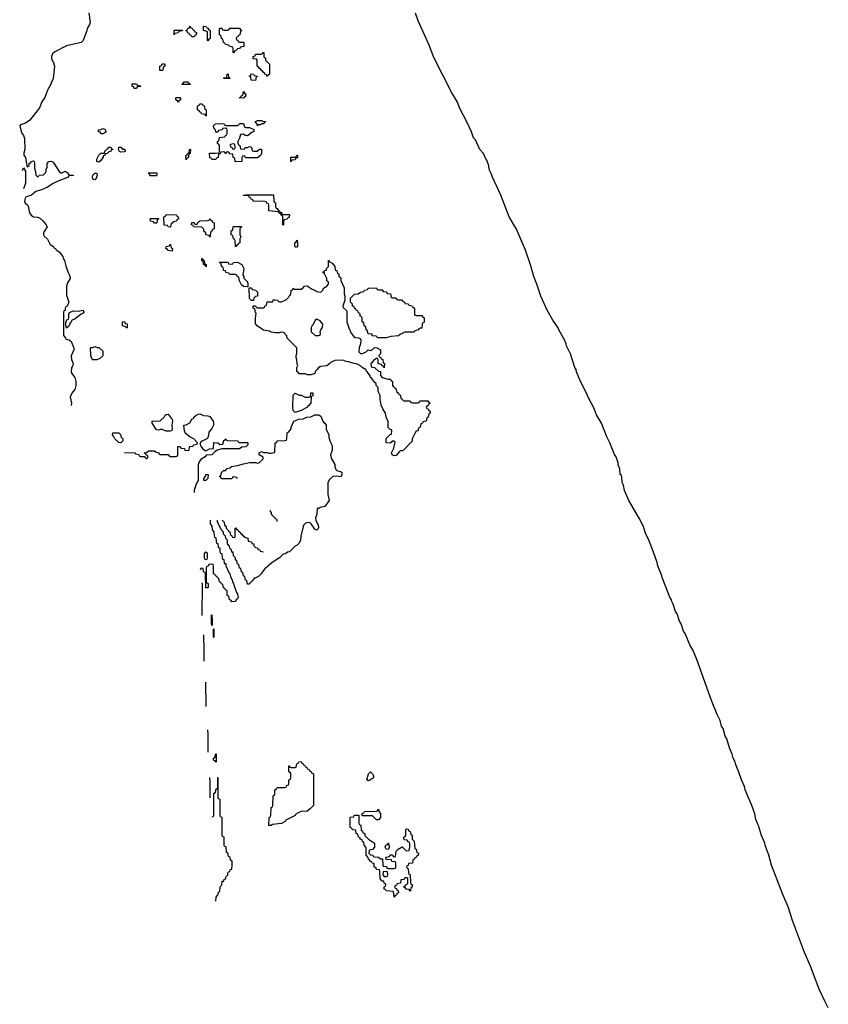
# Model space of a CAD drawing. Header units: inches. Extents: x 2886961 to 3052306, y 543424 to 918523.
# Tile 74 of 117: x 3032551 to 3040710, y 735125 to 745060. Entities that reach past the tile are written whole.
import ezdxf

# ---------------------------------------------------------------- set-up
doc = ezdxf.new("R2010")
doc.units = ezdxf.units.IN
doc.header["$MEASUREMENT"] = 0
for name, color, linetype in [('D0733', 7, 'Continuous'), ('D0734', 7, 'Continuous'), ('D0743', 7, 'Continuous')]:
    doc.layers.add(name, color=color, linetype=linetype)

msp = doc.modelspace()

# ---------------------------------------------------------------- linework, layer by layer
at = {"layer": 'D0733', "color": 6}
for p, q in [((3035144.6, 740000), (3035144, 739996)), ((3034431.5, 738128.5), (3034430, 738374))]:
    msp.add_line(p, q, dxfattribs=at)
for points in [[(3034472.2, 740000), (3034472.7, 739972.7), (3034491.1, 739951.2), (3034492.7, 739912.7), (3034511.1, 739891.2), (3034512.7, 739852.7), (3034518, 739838), (3034530, 739834), (3034532.7, 739792.7), (3034538, 739778), (3034550, 739774), (3034554, 739734), (3034570.7, 739730.7), (3034572, 739692), (3034578, 739678), (3034590, 739674), (3034592.7, 739632.7), (3034598, 739618), (3034610, 739614), (3034614, 739574), (3034630, 739572), (3034631.3, 739550), (3034661, 739481), (3034670, 739472), (3034676.9, 739436.9), (3034690, 739414), (3034700.7, 739380.7), (3034710, 739371.3), (3034717.3, 739337.3), (3034730, 739312), (3034738.8, 739278.8), (3034750, 739262), (3034754.8, 739230), (3034750, 739218), (3034734.4, 739205.6), (3034730, 739189.3), (3034690, 739186), (3034682, 739202), (3034667.3, 739207.3), (3034662, 739242), (3034646, 739250), (3034646, 739290), (3034642, 739302), (3034627.3, 739307.3), (3034622, 739322), (3034607.3, 739327.3), (3034602, 739362), (3034587.3, 739367.3), (3034582, 739382), (3034567.3, 739387.3), (3034562, 739422), (3034547.3, 739427.3), (3034542, 739442), (3034527.3, 739447.3), (3034522, 739462), (3034507.3, 739467.3), (3034506, 739550), (3034502, 739562), (3034490, 739566), (3034458, 739562), (3034452.7, 739547.3), (3034438, 739542), (3034434, 739530), (3034434, 739390), (3034438, 739378), (3034454, 739370), (3034454, 739330), (3034450, 739326), (3034428, 739328), (3034426, 739470), (3034422, 739482), (3034407.3, 739487.3), (3034402, 739522), (3034390, 739526), (3034378, 739522), (3034373, 739507)], [(3035544.1, 740000), (3035563.4, 739963.4), (3035567.1, 739932.9), (3035560.7, 739919.3), (3035550, 739908.7), (3035530, 739919), (3035492.9, 739972.9), (3035482, 739982), (3035450, 739986), (3035427.3, 739972.7), (3035417.3, 739962.7), (3035412.5, 739947.5), (3035387.3, 739850), (3035386, 739810), (3035370, 739778), (3035350, 739758), (3035331.6, 739748.4), (3035274, 739690), (3035252, 739688), (3035234, 739670), (3035210, 739666), (3035172, 739630), (3035097.3, 739582.7), (3035053.4, 739546.6), (3035050, 739538), (3035030.8, 739529.2), (3034996, 739484), (3034991, 739470), (3034976.9, 739463.1), (3034970, 739449.2), (3034926, 739426), (3034914, 739426), (3034910, 739406), (3034898, 739402), (3034890, 739386), (3034878, 739382), (3034870, 739366), (3034850, 739366), (3034842, 739402), (3034830, 739406), (3034822, 739442), (3034808, 739450), (3034802, 739482), (3034788, 739490), (3034787.3, 739507.3), (3034782, 739522), (3034770, 739526), (3034762, 739562), (3034750, 739566), (3034742, 739602), (3034730, 739606), (3034728, 739630), (3034708.7, 739650), (3034706, 739686), (3034690, 739688), (3034688, 739710), (3034670, 739728), (3034668.7, 739748.7), (3034649, 739770), (3034647.3, 739807.3), (3034630, 739826), (3034627.3, 739847.3), (3034608, 739870), (3034606, 739890), (3034590, 739906), (3034548, 739990), (3034548, 740000)], [(3034604, 740000), (3034614, 739990), (3034618, 739958), (3034634, 739950), (3034634, 739930), (3034652.7, 739912.7), (3034658, 739898), (3034672.7, 739892.7), (3034678, 739858), (3034692.7, 739852.7), (3034698, 739838), (3034710, 739834), (3034722, 739838), (3034726, 739850), (3034726, 739930), (3034730, 739934), (3034738, 739918), (3034754, 739910), (3034758, 739898), (3034774, 739890), (3034778, 739878), (3034794, 739870), (3034798, 739858), (3034814, 739850), (3034818, 739838), (3034852, 739830), (3034858, 739798), (3034890, 739792), (3034894, 739774), (3034912, 739770), (3034914, 739750), (3034930, 739734), (3034950, 739732), (3034954, 739714), (3034974, 739710), (3034978, 739698), (3035010, 739692)], [(3040000, 736943.8), (3039978, 736990), (3039967.5, 737047.5), (3039938, 737130), (3039872.7, 737290), (3039864.1, 737324.1), (3039832.7, 737390), (3039807.6, 737467.6), (3039772.3, 737552.3), (3039769.4, 737570), (3039749.6, 737609.6), (3039740.9, 737650), (3039714.2, 737714.2), (3039685.1, 737805.1), (3039669.5, 737830), (3039647.6, 737907.6), (3039633.2, 737930), (3039619.3, 737990), (3039589.5, 738050), (3039532, 738190), (3039384.4, 738604.4), (3039342, 738702), (3039312.5, 738752.5), (3039267, 738867), (3039249.4, 738890), (3039224.1, 738964.1), (3039209.3, 738990), (3039186, 739066), (3039169.3, 739090), (3039144.1, 739164.1), (3039130, 739188.7), (3039126.8, 739206.8), (3039112.1, 739232.1), (3039032.7, 739430), (3039029.5, 739450), (3038989.6, 739550), (3038983.9, 739583.9), (3038947.3, 739687.3), (3038896.9, 739816.9), (3038869.6, 739870), (3038844.2, 739944.2), (3038817.2, 740000)], [(3034391.5, 739048.5), (3034394, 739370), (3034390, 739374)], [(3034411.5, 738588.5), (3034414, 738690), (3034410, 738854)], [(3034452, 737668), (3034454, 737850), (3034450, 737894)], [(3034472, 737208), (3034474, 737370), (3034470, 737414)], [(3034530, 736166), (3034534.4, 736205.6), (3034550, 736228), (3034561, 736259), (3034570, 736268), (3034574, 736306), (3034579.6, 736320.4), (3034591, 736331), (3034594, 736366), (3034610, 736368), (3034612.7, 736387.3), (3034631, 736390), (3034631.6, 736408.4), (3034638, 736422), (3034650, 736426), (3034651.6, 736448.4), (3034658, 736462), (3034670, 736466), (3034674, 736486), (3034691.3, 736490), (3034694, 736530), (3034694, 736570), (3034678, 736578), (3034674, 736610), (3034658, 736618), (3034652.7, 736652.7), (3034638, 736658), (3034632.7, 736712.7), (3034618, 736718), (3034614, 736730), (3034614, 736810), (3034598, 736818), (3034594, 736830), (3034594, 737010), (3034578, 737018), (3034574, 737030), (3034574, 737190), (3034558, 737198), (3034554, 737210), (3034554, 737410), (3034550, 737414), (3034546, 737410), (3034546, 737310), (3034542, 737298), (3034526, 737290), (3034522, 737258), (3034506, 737250), (3034506, 737030), (3034502, 737018), (3034490, 737014)]]:
    msp.add_lwpolyline(points, dxfattribs=at)
for points in [[(3034430, 739686), (3034418, 739682), (3034414, 739670), (3034414, 739630), (3034418, 739618), (3034430, 739614), (3034442, 739618), (3034446, 739630), (3034446, 739670), (3034442, 739682)], [(3034490, 738946), (3034486, 738970), (3034486, 739050), (3034490, 739054), (3034494, 738990), (3034494, 738950)], [(3034510, 738826), (3034506, 738830), (3034506, 738910), (3034510, 738914)], [(3034530, 737566), (3034522, 737582), (3034506, 737590), (3034506, 737610), (3034522, 737618), (3034526, 737650), (3034530, 737654), (3034534, 737650), (3034534, 737570)], [(3035090, 736929.4), (3035066, 736930), (3035068, 737010), (3035082, 737018), (3035086, 737030), (3035088, 737110), (3035102, 737118), (3035106, 737130), (3035108, 737230), (3035122, 737238), (3035126, 737250), (3035126, 737290), (3035142, 737298), (3035150, 737314), (3035230, 737314), (3035242, 737318), (3035247.3, 737332.7), (3035262, 737338), (3035266, 737350), (3035266, 737390), (3035282, 737398), (3035286, 737410), (3035286, 737450), (3035282, 737462), (3035266, 737470), (3035267.3, 737532.7), (3035272.7, 737532.7), (3035278, 737518), (3035290, 737514), (3035330, 737514), (3035342, 737518), (3035347.3, 737552.7), (3035362, 737558), (3035367.3, 737572.7), (3035390, 737574), (3035398, 737558), (3035412.7, 737552.7), (3035418, 737538), (3035432.7, 737532.7), (3035438, 737518), (3035452.7, 737512.7), (3035458, 737498), (3035472.7, 737492.7), (3035478, 737478), (3035492.7, 737472.7), (3035498, 737458), (3035514, 737450), (3035514, 737130), (3035482, 737098), (3035450, 737075.3), (3035390, 737069), (3035361.4, 737058.6), (3035338, 737042), (3035330, 737029.2), (3035250.5, 736989.5), (3035238, 736982), (3035230.4, 736969.6), (3035192, 736950), (3035102, 736938)], [(3036070, 737381.2), (3036055.3, 737390), (3036069.3, 737450.7), (3036090, 737471.3), (3036112, 737450), (3036122, 737430), (3036122, 737410), (3036090, 737389.2)], [(3036150, 736988), (3036110, 737028), (3036010, 737026), (3036006, 737030), (3036006, 737050), (3036022, 737058), (3036030, 737071.3), (3036150, 737074), (3036162, 737078), (3036166, 737090), (3036174, 737090), (3036174, 737070), (3036192, 737050), (3036192, 737010), (3036170, 736988)], [(3036270, 736494), (3036330, 736494), (3036342, 736498), (3036346, 736510), (3036346, 736550), (3036342, 736562), (3036307.3, 736567.3), (3036302, 736582), (3036247.3, 736587.3), (3036246, 736610), (3036282, 736618), (3036290, 736632), (3036312, 736632), (3036318, 736618), (3036330, 736614), (3036342, 736618), (3036348, 736670), (3036369.1, 736690.9), (3036410, 736714), (3036450, 736674), (3036482, 736678), (3036488, 736710), (3036487.3, 736747.3), (3036482, 736762), (3036470, 736766), (3036462, 736782), (3036430, 736786), (3036426, 736790), (3036428.4, 736811.6), (3036442, 736818), (3036446, 736830), (3036446, 736890), (3036450, 736894), (3036470, 736892), (3036474, 736874), (3036492, 736870), (3036498, 736838), (3036511.6, 736831.6), (3036512.7, 736792.7), (3036531.1, 736771.2), (3036538, 736698), (3036551.6, 736691.6), (3036558, 736658), (3036574, 736650), (3036572.7, 736627.3), (3036558, 736622), (3036550, 736606), (3036538, 736602), (3036530, 736586), (3036518, 736582), (3036514, 736550), (3036474, 736546), (3036470, 736526), (3036458, 736522), (3036454, 736510), (3036471.1, 736491.2), (3036472.7, 736452.7), (3036478, 736438), (3036490, 736434), (3036494, 736350), (3036498, 736338), (3036510, 736334), (3036511.3, 736308.7), (3036498, 736302), (3036494, 736270), (3036490, 736268), (3036482, 736282), (3036450, 736288), (3036442, 736302), (3036427.3, 736307.3), (3036426, 736314), (3036442, 736318), (3036447.3, 736332.7), (3036462, 736338), (3036466, 736350), (3036466, 736390), (3036462, 736402), (3036450, 736406), (3036438, 736402), (3036430, 736386), (3036398, 736382), (3036394, 736346), (3036358, 736342), (3036352.7, 736327.3), (3036338, 736322), (3036334, 736310), (3036338, 736298), (3036352.7, 736292.7), (3036358, 736278), (3036370, 736274), (3036374, 736250), (3036358, 736242), (3036352.7, 736227.3), (3036338, 736222), (3036330, 736206), (3036322, 736262), (3036250, 736268.7), (3036242, 736282), (3036230, 736286), (3036228, 736310), (3036242, 736318), (3036246, 736330), (3036242, 736342), (3036230, 736346), (3036226, 736366), (3036210, 736368), (3036188.7, 736390), (3036186, 736470), (3036182, 736482), (3036150, 736486), (3036146, 736506), (3036128.7, 736510), (3036126, 736546), (3036106, 736550), (3036102, 736562), (3036090, 736566), (3036082, 736582), (3036070, 736586), (3036067.3, 736607.3), (3036048, 736630), (3036047.3, 736707.3), (3036028, 736730), (3036022, 736762), (3036010, 736766), (3036006, 736786), (3035988, 736790), (3035986, 736806), (3035968, 736810), (3035962, 736842), (3035946, 736850), (3035942, 736882), (3035910, 736886), (3035902, 736902), (3035886, 736910), (3035886, 737010), (3035890, 737014), (3035922, 737018), (3035926, 737030), (3035932.7, 737032.7), (3035972.7, 737032.7), (3035972.7, 736952.7), (3035978, 736938), (3035991.6, 736931.6), (3035998, 736878), (3036010, 736874), (3036014, 736854), (3036032, 736850), (3036034, 736830), (3036071.6, 736791.6), (3036131.3, 736750), (3036131.3, 736710), (3036110, 736688), (3036078, 736682), (3036074, 736650), (3036090, 736634), (3036114, 736630), (3036118, 736618), (3036132.7, 736612.7), (3036171.1, 736611.2), (3036190, 736594), (3036212.7, 736592.7), (3036214, 736530), (3036218, 736518), (3036250, 736514), (3036258, 736498)], [(3036270, 736686), (3036248.9, 736688.8), (3036238, 736710), (3036246, 736730), (3036262, 736738), (3036270, 736754), (3036282, 736710)], [(3036250, 736466), (3036218, 736462), (3036214, 736430), (3036230, 736414), (3036250, 736414), (3036262, 736418), (3036266, 736430), (3036262, 736462)]]:
    msp.add_lwpolyline(points, close=True, dxfattribs=at)
at = {"layer": 'D0734', "color": 6}
for p, q in [((3034472, 740010), (3034472.2, 740000)), ((3034594, 740010), (3034604, 740000))]:
    msp.add_line(p, q, dxfattribs=at)
for points in [[(3033247.7, 745130), (3033261, 745030), (3033254.8, 745010), (3033230.8, 744970), (3033227.7, 744950), (3033190.7, 744850), (3033171, 744830), (3033024.4, 744795.6), (3032905.8, 744734.1), (3032883.4, 744716.6), (3032872.2, 744690), (3032872.4, 744670), (3032880.4, 744640.4), (3032890.8, 744629.2), (3032901, 744590), (3032890, 744466), (3032870.8, 744429.2), (3032866, 744410), (3032830.4, 744349.6), (3032806, 744274), (3032774, 744230), (3032750.6, 744169.4), (3032652.3, 744047.7), (3032610, 744016), (3032560.7, 743999.3), (3032551, 743989), (3032570, 743918), (3032590.6, 743890), (3032599.9, 743859.9), (3032604, 743750), (3032591.6, 743711.6), (3032591.6, 743691.6), (3032610.8, 743670), (3032624.7, 743584.7), (3032630, 743574), (3032646, 743590), (3032648, 743610), (3032662, 743618), (3032666, 743630), (3032690, 743636), (3032696, 743630), (3032701, 743610), (3032702, 743562), (3032711.3, 743528.7), (3032712.7, 743492.7), (3032730, 743474), (3032742, 743478), (3032748.4, 743491.6), (3032790, 743494), (3032810, 743514), (3032818, 743530), (3032818, 743550), (3032828.4, 743571.6), (3032828, 743610), (3032846, 743630), (3032866.3, 743633.7), (3032890, 743621), (3032956.9, 743516.9), (3032970, 743511.3), (3033010, 743530.8), (3033030, 743518), (3033050, 743492), (3033092, 743490), (3033090, 743486), (3033050, 743488), (3033032.8, 743467.2), (3032930, 743429), (3032888, 743408), (3032830.5, 743369.5), (3032770, 743342.7), (3032713.4, 743326.6), (3032670.4, 743289.6), (3032610.9, 743269.1), (3032600.5, 743230), (3032607.8, 743207.8), (3032630.4, 743190.4), (3032637.5, 743177.5), (3032650.5, 743110), (3032666.2, 743086.2), (3032690, 743070.4), (3032730, 743067.3), (3032750, 743059.1), (3032784.9, 743030), (3032817.3, 742990), (3032826.8, 742970), (3032796.3, 742923.7), (3032790.7, 742910), (3032790.8, 742890), (3032797.3, 742877.3), (3032830, 742844.7), (3032858, 742790), (3032891, 742770), (3032896.9, 742756.9), (3032911.3, 742750), (3032918, 742738), (3032950, 742718), (3032984.7, 742670), (3032990.7, 742650.7), (3033004.7, 742630), (3033015.3, 742575.3), (3033035.3, 742515.3), (3033051, 742490), (3033059.1, 742459.1), (3033060.7, 742450), (3033034.9, 742405.1), (3033024, 742370), (3033022, 742282), (3033046, 742210), (3033030.5, 742169.5), (3033018, 742162), (3033011.3, 742150), (3033010, 742126), (3032998, 742122), (3032994, 742110), (3032992, 741890), (3032992.7, 741872.7), (3033014, 741850), (3033018, 741838), (3033032, 741832), (3033050, 741831.3), (3033058, 741818), (3033070, 741811.3), (3033098.8, 741750), (3033098.8, 741730), (3033070.8, 741669.2), (3033074, 741630), (3033090.5, 741590), (3033086.8, 741570), (3033072.5, 741547.5), (3033070.4, 741510), (3033074.4, 741494.4), (3033107.3, 741450), (3033117.1, 741410), (3033118, 741370), (3033106.8, 741330), (3033077.3, 741290), (3033059.1, 741250), (3033074.8, 741190), (3033071.2, 741168.8)], [(3038817.2, 740000), (3038802.7, 740030), (3038698, 740210), (3038654, 740310), (3038642, 740362), (3038629, 740391), (3038627.3, 740447.3), (3038622, 740462), (3038608.7, 740470), (3038607.3, 740527.3), (3038588.7, 740570), (3038588.4, 740588.4), (3038569.1, 740649.1), (3038552.7, 740672.7), (3038506, 740790), (3038475.1, 740850), (3038421.2, 740990), (3038372, 741072), (3038343.3, 741143.3), (3038296, 741230), (3038264.1, 741304.1), (3038209.6, 741410), (3038170, 741508), (3038165.2, 741530), (3038153.2, 741550), (3038109.4, 741689.4), (3038069.4, 741770), (3038066, 741790), (3038049.5, 741829.5), (3037990, 741929), (3037982.7, 741950), (3037930, 742029), (3037872.3, 742130), (3037810, 742269), (3037769.6, 742390), (3037737.6, 742470), (3037706.3, 742586.3), (3037653.8, 742733.8), (3037565.1, 742945.1), (3037491.5, 743071.5), (3037407.3, 743290), (3037320.9, 743470), (3037309.5, 743509.5), (3037289.3, 743550), (3037284, 743584), (3037264, 743644), (3037254.6, 743654.6), (3037229.4, 743709.4), (3037194, 743750), (3037149.3, 743849.3), (3037130, 743868.7), (3037109.4, 743929.4), (3037062.7, 744030), (3036989.5, 744170), (3036967.3, 744227.3), (3036909.6, 744330), (3036730, 744679.3), (3036683.1, 744803.1), (3036571.6, 745050), (3036545.3, 745125.3)], [(3032580.5, 743539.5), (3032590, 743566), (3032609, 743530), (3032608, 743410), (3032590, 743354)], [(3033610, 740694), (3033714, 740690), (3033718, 740678), (3033751.6, 740671.6), (3033758, 740658), (3033770, 740654), (3033814, 740654), (3033818, 740638), (3033830, 740634), (3033842, 740638), (3033846, 740650), (3033842, 740662), (3033826, 740666), (3033822, 740682), (3033806, 740690), (3033830, 740692), (3033850.9, 740710.9), (3033911.1, 740711.2), (3033918, 740698), (3033954, 740690), (3033958, 740678), (3033970, 740674), (3034047.3, 740672.7), (3034054, 740670), (3034058, 740658), (3034070, 740654), (3034130, 740654), (3034142, 740658), (3034146, 740670), (3034147.3, 740752.7), (3034170, 740754), (3034178, 740738), (3034212.7, 740732.7), (3034218, 740718), (3034250, 740714), (3034262, 740718), (3034266, 740750), (3034270, 740754), (3034302, 740758), (3034306, 740770), (3034342, 740778), (3034346, 740790), (3034308, 740830), (3034269.4, 740849.4), (3034224.8, 740884.8), (3034213.2, 740910), (3034206, 740970), (3034230, 740972), (3034268.7, 740991.3), (3034289, 741030), (3034303.1, 741036.9), (3034309, 741050), (3034330, 741071), (3034350, 741078), (3034370, 741082), (3034405.4, 741065.4), (3034450, 741062.8), (3034470, 741054.8), (3034501.6, 741010), (3034508, 740990), (3034505.5, 740970), (3034490, 740934), (3034461.1, 740898.9), (3034456.8, 740863.2), (3034447.1, 740832.9), (3034393.7, 740806.3), (3034371, 740789), (3034370.8, 740770), (3034377.3, 740757.3), (3034394.8, 740734.8), (3034416.9, 740716.9), (3034430, 740711.3), (3034466, 740730), (3034506, 740734), (3034510, 740794), (3034550, 740792), (3034570, 740772), (3034602, 740778), (3034610, 740814), (3034622, 740818), (3034630, 740831.3), (3034638, 740818), (3034650, 740814), (3034751.1, 740811.2), (3034758, 740798), (3034770, 740794), (3034850, 740794), (3034854, 740790), (3034854, 740770), (3034831.6, 740748.4), (3034792.7, 740747.3), (3034770, 740728.7), (3034590, 740728.7), (3034544.7, 740715.3), (3034519.6, 740700.4), (3034490, 740668.7), (3034432.7, 740667.3), (3034422, 740650), (3034378, 740622), (3034361, 740599), (3034351.1, 740568.8), (3034352, 740410), (3034335.3, 740384.7), (3034312.7, 740312.7), (3034311.3, 740290)], [(3034748, 740428), (3034742, 740442), (3034710, 740446), (3034698, 740442), (3034690, 740426), (3034590, 740426), (3034582, 740442), (3034570, 740446), (3034569.1, 740450.9), (3034570, 740454), (3034582, 740458), (3034588.4, 740491.6), (3034608, 740512), (3034627.3, 740512.7), (3034646, 740530), (3034670, 740538), (3034689.2, 740550.8), (3034750, 740560.7), (3034810, 740579.1), (3034871, 740591), (3034928.9, 740591.2), (3034950, 740586), (3034970, 740591.3), (3035008, 740630), (3035007.3, 740647.3), (3034968, 740670), (3034966, 740690), (3034990, 740702), (3035010, 740694), (3035047.3, 740692.7), (3035064.7, 740684.7), (3035090, 740684.7), (3035114, 740694), (3035126, 740694), (3035129.1, 740790.9), (3035146, 740794), (3035150, 740811.3), (3035227.3, 740812.7), (3035242, 740818), (3035247.3, 740832.7), (3035248.7, 740890), (3035262, 740898), (3035288.9, 740931.2), (3035289.2, 740950), (3035318, 741010), (3035369.1, 741030.9), (3035410, 741032), (3035449.2, 741050.8), (3035490, 741052), (3035530, 741071.3), (3035570, 741071.3), (3035590, 741061), (3035610.8, 741010), (3035618, 740998), (3035631, 740990), (3035642, 740970), (3035642, 740930), (3035671.3, 740871.3), (3035671, 740849), (3035679.1, 740810), (3035700.5, 740770), (3035705.5, 740750), (3035705.2, 740714.8), (3035686.8, 740670), (3035694.4, 740634.4), (3035730.4, 740570.4), (3035730.7, 740550), (3035742.5, 740522.5), (3035750.7, 740510.7), (3035796.3, 740496.3), (3035801, 740490), (3035802.8, 740470), (3035790, 740449), (3035750, 740454), (3035710, 740449.4), (3035678.3, 740421.7), (3035659.3, 740390), (3035660.7, 740270), (3035672, 740210), (3035630, 740149), (3035582.8, 740137.2), (3035568, 740128), (3035552, 740128), (3035550.6, 740070), (3035537.3, 740030), (3035538.8, 740010), (3035544.1, 740000)], [(3035070, 740106), (3035087.3, 740087.3), (3035088, 740068), (3035102, 740062), (3035107, 740047), (3035122, 740042), (3035127, 740027), (3035142, 740022), (3035146, 740010), (3035144.6, 740000)], [(3034548, 740000), (3034548, 740010)]]:
    msp.add_lwpolyline(points, dxfattribs=at)
for points in [[(3034110, 744908), (3034110, 744954), (3034192.7, 744952.7), (3034190, 744946), (3034158, 744942), (3034150, 744928), (3034118, 744922)], [(3034310, 744886), (3034287.3, 744887.3), (3034282, 744902), (3034267.3, 744907.3), (3034262, 744922), (3034247.3, 744927.3), (3034242, 744942), (3034226, 744950), (3034242, 744958), (3034247.3, 744972.7), (3034262, 744978), (3034270, 744994), (3034278, 744978), (3034294, 744970), (3034298, 744958), (3034310, 744954), (3034318, 744938), (3034334, 744930), (3034332.7, 744907.3), (3034318, 744902)], [(3034450, 744848), (3034446, 744850), (3034446, 744930), (3034442, 744942), (3034406, 744950), (3034406, 744990), (3034410, 744994), (3034434, 744990), (3034438, 744978), (3034450, 744974), (3034458, 744958), (3034471.6, 744951.6), (3034474, 744870), (3034458, 744862)], [(3034770, 744834), (3034810, 744834), (3034814, 744830), (3034812, 744790), (3034778, 744782), (3034770, 744768), (3034750, 744766), (3034730, 744746), (3034718, 744742), (3034710, 744726), (3034706, 744730), (3034706, 744770), (3034702, 744782), (3034668.4, 744788.4), (3034662, 744802), (3034626, 744810), (3034622, 744822), (3034606, 744830), (3034602, 744862), (3034586, 744870), (3034582, 744902), (3034568.4, 744908.4), (3034566, 744970), (3034570, 744974), (3034590, 744974), (3034598, 744958), (3034610, 744954), (3034650, 744954), (3034662, 744958), (3034670, 744974), (3034770, 744974), (3034778, 744958), (3034792, 744952), (3034790, 744946), (3034778, 744942), (3034772.7, 744907.3), (3034758, 744902), (3034752.7, 744887.3), (3034738, 744882), (3034734, 744870), (3034738, 744858), (3034752.7, 744852.7), (3034758, 744838)], [(3035050, 744488), (3035042, 744502), (3035026, 744510), (3035022, 744522), (3035006, 744530), (3035002, 744542), (3034986, 744550), (3034982, 744562), (3034966, 744570), (3034962, 744582), (3034946, 744590), (3034946, 744650), (3034942, 744662), (3034910, 744666), (3034906, 744670), (3034906, 744690), (3034926, 744694), (3034929.1, 744710.9), (3034987.3, 744712.7), (3035002, 744718), (3035006, 744730), (3035014, 744730), (3035014, 744690), (3035018, 744678), (3035030, 744674), (3035032, 744652), (3035072, 744610), (3035072.7, 744512.7), (3035070, 744506), (3035058, 744502)], [(3033970, 744546), (3033966, 744550), (3033966, 744590), (3033982, 744598), (3033990, 744614), (3034010, 744614), (3034014, 744610), (3034014, 744590), (3033998, 744582), (3033994, 744550), (3033990, 744546)], [(3034190, 744406), (3034186, 744410), (3034202, 744418), (3034210, 744432), (3034250, 744432), (3034258, 744418), (3034274, 744410), (3034270, 744406)], [(3034610, 744466), (3034606, 744470), (3034610, 744474), (3034642, 744478), (3034646, 744510), (3034650, 744514), (3034654, 744510), (3034658, 744478), (3034672.7, 744472.7), (3034670, 744466)], [(3034930, 744446), (3034888, 744450), (3034882, 744482), (3034866, 744490), (3034882, 744498), (3034887.3, 744512.7), (3034911.6, 744511.6), (3034918, 744498), (3034951.6, 744491.6), (3034950, 744486), (3034938, 744482)], [(3033730, 744366), (3033707.3, 744367.3), (3033702, 744382), (3033687.3, 744387.3), (3033687.3, 744412.7), (3033730, 744414), (3033738, 744398), (3033770, 744394), (3033774, 744390), (3033770, 744386), (3033738, 744382)], [(3034810, 744268.7), (3034766, 744270), (3034782, 744278), (3034790, 744294), (3034802, 744298), (3034810, 744334), (3034818, 744318), (3034832, 744310), (3034830, 744286), (3034818, 744282)], [(3034150, 744226), (3034142, 744242), (3034126, 744250), (3034126, 744270), (3034130, 744274), (3034170, 744274), (3034174, 744270), (3034174, 744250), (3034158, 744242)], [(3034430, 744088), (3034422, 744102), (3034386, 744110), (3034382, 744122), (3034366, 744130), (3034362, 744142), (3034346, 744150), (3034346, 744190), (3034362, 744198), (3034368.4, 744211.6), (3034391.6, 744211.6), (3034398, 744198), (3034414, 744190), (3034418, 744158), (3034430, 744154), (3034431.6, 744148.4), (3034434, 744090)], [(3035010, 744034), (3035030, 744034), (3035032, 744030), (3035018, 744022), (3035014, 744010), (3034992, 744008), (3034979.6, 744000.4), (3034962, 743998), (3034950, 743988), (3034947.3, 744007.3), (3034930, 744026), (3034930, 744032), (3034950, 744042), (3034990, 744042)], [(3033390, 743908), (3033369, 743909), (3033366, 743926), (3033346, 743930), (3033346, 743950), (3033370, 743952), (3033390, 743962), (3033410, 743954), (3033422, 743930), (3033410, 743918)], [(3034850, 743888.7), (3034826, 743890), (3034810, 743906), (3034778, 743902), (3034770, 743866), (3034752, 743830), (3034752.7, 743812.7), (3034758, 743798), (3034772, 743790), (3034778, 743758), (3034810, 743754), (3034822, 743758), (3034826, 743770), (3034850, 743772), (3034870, 743782), (3034890, 743774), (3034898, 743738), (3034912.7, 743732.7), (3034947.3, 743732.7), (3034970, 743754), (3034990, 743754), (3034992, 743710), (3034982, 743690), (3034950, 743666), (3034830, 743666), (3034822, 743682), (3034810, 743686), (3034798, 743682), (3034794, 743670), (3034794, 743630), (3034790, 743628), (3034730, 743626), (3034726, 743630), (3034722, 743662), (3034706, 743670), (3034702, 743702), (3034670, 743708), (3034662, 743722), (3034650, 743726), (3034638, 743722), (3034630, 743708), (3034622, 743722), (3034610, 743726), (3034578, 743722), (3034572.7, 743707.3), (3034558, 743702), (3034554, 743670), (3034538, 743662), (3034531.6, 743648.4), (3034490, 743648.7), (3034482, 743662), (3034470, 743666), (3034467.3, 743712.7), (3034527.3, 743712.7), (3034562, 743718), (3034566, 743730), (3034566, 743790), (3034562, 743802), (3034546, 743810), (3034548, 743830), (3034562, 743838), (3034567.3, 743872.7), (3034622, 743878), (3034627.3, 743892.7), (3034642, 743898), (3034646, 743910), (3034646, 743950), (3034642, 743962), (3034630, 743966), (3034598, 743962), (3034592.7, 743947.3), (3034558, 743942), (3034550, 743926), (3034530, 743926), (3034527.3, 743947.3), (3034510, 743966), (3034506, 743990), (3034526, 744010), (3034590, 744014), (3034614, 744010), (3034618, 743998), (3034630, 743994), (3034750, 743994), (3034762, 743998), (3034768.4, 744011.6), (3034810, 744014), (3034818, 743978), (3034832.7, 743972.7), (3034870, 743971.3), (3034912.7, 743952.7), (3034912, 743930), (3034896, 743924)], [(3033350, 743624), (3033328, 743630), (3033330, 743654), (3033350, 743694), (3033370, 743712), (3033406, 743714), (3033410, 743734), (3033430, 743754), (3033442, 743758), (3033447.3, 743772.7), (3033470, 743774), (3033478, 743758), (3033490, 743754), (3033491.1, 743748.8), (3033474, 743746), (3033470, 743728.7), (3033452, 743728), (3033434, 743710), (3033414, 743706), (3033410, 743688.7), (3033392.7, 743687.3), (3033392.7, 743672.7), (3033370, 743638)], [(3033570, 743722), (3033558, 743730), (3033548, 743750), (3033550, 743774), (3033570, 743774), (3033590, 743754), (3033612, 743752), (3033614, 743730), (3033610, 743728)], [(3034230, 743646), (3034226, 743690), (3034242, 743698), (3034247.3, 743712.7), (3034262, 743718), (3034266, 743750), (3034270, 743754), (3034274, 743750), (3034272, 743710), (3034258, 743702), (3034250, 743666), (3034238, 743662)], [(3034710, 743806), (3034678, 743802), (3034674, 743790), (3034678, 743778), (3034692.7, 743772.7), (3034698, 743758), (3034710, 743754), (3034722, 743758), (3034726, 743770), (3034722, 743802)], [(3035290, 743626), (3035286, 743630), (3035287.3, 743672.7), (3035330, 743674), (3035342, 743678), (3035347.3, 743692.7), (3035352.7, 743692.7), (3035352.7, 743667.3), (3035338, 743662), (3035330, 743646), (3035298, 743642)], [(3033310, 743444), (3033289.3, 743450), (3033284, 743470), (3033288, 743490), (3033310, 743512), (3033330, 743512), (3033331.1, 743491.2), (3033326, 743470), (3033318, 743450)], [(3033870, 743486), (3033862, 743502), (3033846, 743510), (3033850, 743514), (3033930, 743514), (3033934, 743510), (3033934, 743490), (3033930, 743486)], [(3035210, 743094), (3035270, 743094), (3035274, 743090), (3035271.6, 743068.4), (3035258, 743062), (3035250, 743046), (3035218, 743042), (3035214, 743030), (3035214, 742990), (3035210, 742986), (3035206, 742990), (3035206, 743070), (3035202, 743082), (3035190, 743086), (3035182, 743102), (3035166, 743110), (3035162, 743122), (3035066, 743130), (3035066, 743190), (3035062, 743202), (3035046, 743210), (3035042, 743222), (3035008.4, 743228.4), (3034910, 743226), (3034902, 743242), (3034886, 743250), (3034882, 743262), (3034866, 743270), (3034862, 743282), (3034850, 743286), (3034810, 743286), (3034806, 743290), (3034830, 743294), (3035112.7, 743292.7), (3035114, 743230), (3035118, 743218), (3035131.1, 743211.2), (3035132.7, 743172.7), (3035138, 743158), (3035150, 743154), (3035158, 743138), (3035174, 743130), (3035178, 743118), (3035190, 743114), (3035198, 743098)], [(3033910, 743006), (3033902, 743022), (3033870, 743028), (3033866, 743050), (3033870, 743054), (3033952.7, 743052.7), (3033952.7, 743047.3), (3033938, 743042), (3033934, 743010), (3033930, 743006)], [(3034070, 742966), (3034048.4, 742968.4), (3034042, 742982), (3034007.3, 742987.3), (3034006, 743070), (3034022, 743078), (3034030, 743094), (3034131.6, 743091.6), (3034138, 743078), (3034151.6, 743071.6), (3034154, 743050), (3034138, 743042), (3034132, 743028), (3034098, 743022), (3034090, 743006), (3034078, 743002), (3034074, 742970)], [(3034470, 742866), (3034462, 742882), (3034428.7, 742890), (3034428, 742908), (3034410, 742926), (3034408, 742948), (3034388, 742968), (3034308.4, 742968.4), (3034302, 742982), (3034286, 742990), (3034287.3, 743012.7), (3034310, 743014), (3034318, 742998), (3034330, 742994), (3034342, 742998), (3034347.3, 743012.7), (3034368.7, 743031.3), (3034447.3, 743032.7), (3034462, 743038), (3034470, 743052), (3034474, 743050), (3034478, 743038), (3034490, 743034), (3034498, 743018), (3034512, 743010), (3034514, 742950), (3034498, 742942), (3034490, 742926), (3034478, 742922)], [(3034730, 742768.7), (3034726, 742830), (3034722, 742842), (3034708, 742850), (3034702, 742882), (3034686, 742890), (3034686, 742930), (3034702, 742938), (3034706, 742970), (3034710, 742974), (3034790, 742974), (3034792, 742970), (3034778, 742962), (3034772.7, 742947.3), (3034772.7, 742892.7), (3034782, 742870), (3034772.7, 742847.3), (3034771.3, 742810), (3034758, 742802), (3034754, 742790), (3034738, 742782)], [(3034090, 742726), (3034046, 742730), (3034042, 742742), (3034026, 742750), (3034028, 742770), (3034062, 742778), (3034066, 742790), (3034071.3, 742791.3), (3034078, 742758), (3034092, 742750)], [(3035330, 742766), (3035328, 742770), (3035328, 742810), (3035342, 742818), (3035350, 742834), (3035354, 742810), (3035354, 742770), (3035350, 742766)], [(3034430, 742566), (3034422, 742582), (3034406, 742590), (3034402, 742622), (3034388.4, 742628.4), (3034388, 742652), (3034394, 742650), (3034398, 742638), (3034410, 742634), (3034418, 742598), (3034432, 742590), (3034434, 742570)], [(3034850, 742366), (3034808.9, 742368.8), (3034790, 742386), (3034770, 742426), (3034762, 742462), (3034750, 742466), (3034742, 742482), (3034727.3, 742487.3), (3034668.9, 742488.8), (3034662, 742502), (3034630, 742508), (3034626, 742526), (3034608.7, 742530), (3034608, 742548), (3034602, 742562), (3034590, 742566), (3034582, 742602), (3034570, 742606), (3034568, 742612), (3034647.3, 742612.7), (3034654, 742610), (3034658, 742598), (3034690, 742594), (3034702, 742598), (3034708.4, 742611.6), (3034750, 742614), (3034792, 742590), (3034811, 742551), (3034802, 742482), (3034811.3, 742470), (3034812, 742452), (3034850, 742414), (3034854, 742390), (3034854, 742366)], [(3036010, 741691.3), (3036046, 741710), (3036066, 741730), (3036090, 741722), (3036110, 741731.3), (3036130, 741750.7), (3036154, 741750), (3036192, 741730), (3036191.6, 741688.4), (3036174, 741670), (3036178, 741658), (3036190, 741654), (3036198, 741638), (3036214, 741630), (3036218, 741598), (3036231.6, 741591.6), (3036230, 741546), (3036222, 741562), (3036206, 741570), (3036202, 741582), (3036167.3, 741587.3), (3036167.3, 741627.3), (3036162, 741642), (3036150, 741646), (3036143.6, 741636.4), (3036119.6, 741620.4), (3036103.6, 741596.4), (3036094, 741590), (3036098, 741558), (3036132, 741552), (3036170, 741514), (3036191.6, 741511.6), (3036191.3, 741470), (3036210, 741451.3), (3036270, 741432), (3036291.6, 741431.6), (3036298, 741418), (3036314, 741410), (3036314, 741370), (3036318, 741358), (3036332.7, 741352.7), (3036338, 741338), (3036350, 741334), (3036354, 741310), (3036372.7, 741292.7), (3036378, 741278), (3036392.7, 741272.7), (3036398, 741238), (3036412.7, 741232.7), (3036418, 741218), (3036430, 741214), (3036490, 741214), (3036498, 741198), (3036510, 741194), (3036570, 741194), (3036582, 741198), (3036590, 741214), (3036670, 741214), (3036678, 741198), (3036694, 741190), (3036678, 741182), (3036672.7, 741167.3), (3036658, 741162), (3036654, 741150), (3036658, 741138), (3036672.7, 741132.7), (3036678, 741118), (3036694, 741110), (3036694, 741090), (3036678, 741082), (3036674, 741050), (3036658, 741042), (3036654, 741010), (3036618, 741002), (3036614, 740990), (3036598, 740982), (3036592, 740950), (3036578, 740942), (3036572, 740928), (3036571.3, 740910), (3036552, 740908), (3036536.9, 740883.1), (3036512, 740830), (3036510, 740808), (3036422, 740718), (3036410, 740709), (3036390, 740708.7), (3036379.8, 740700.2), (3036350, 740662), (3036330, 740659), (3036310, 740668.7), (3036302, 740690), (3036324.7, 740735.3), (3036338, 740798), (3036330, 740806), (3036310, 740806), (3036303.6, 740796.4), (3036290, 740788.7), (3036248.7, 740790), (3036250, 740834), (3036290, 740874), (3036302, 740878), (3036306, 740910), (3036302, 740922), (3036290, 740926), (3036270, 740946), (3036267.3, 741007.3), (3036248.9, 741048.8), (3036242, 741090), (3036214.6, 741134.6), (3036199, 741170), (3036188.9, 741231.2), (3036188, 741268), (3036168.7, 741310), (3036168, 741350), (3036149.1, 741369.1), (3036148, 741388), (3036136.4, 741396.4), (3036102, 741442), (3036090, 741449.2), (3036086, 741466), (3036062, 741502), (3036048.7, 741510), (3036048, 741528), (3036008, 741550), (3035989, 741569), (3035950, 741589), (3035926, 741590), (3035870, 741608.7), (3035846, 741610), (3035810, 741624), (3035730, 741622), (3035695.3, 741604.7), (3035682, 741590), (3035650, 741569), (3035578, 741562), (3035574, 741550), (3035558, 741542), (3035554, 741530), (3035534, 741510), (3035530, 741488.7), (3035490, 741475.3), (3035456.4, 741476.4), (3035430, 741486), (3035370, 741486), (3035362, 741502), (3035348.7, 741510), (3035348.7, 741550), (3035358, 741570), (3035349.2, 741589.2), (3035348.7, 741628.7), (3035342, 741650), (3035342, 741670), (3035348.4, 741691.6), (3035348, 741748), (3035250, 741848), (3035248, 741870), (3035226, 741890), (3035222, 741902), (3035190, 741908), (3035170, 741902), (3035130, 741902), (3035090, 741908.7), (3035070, 741918), (3035010, 741928.7), (3034948, 741970), (3034929, 741990), (3034929.2, 742050), (3034938, 742098), (3034930, 742106), (3034922, 742142), (3034906, 742150), (3034907.3, 742172.7), (3034930, 742174), (3034938, 742158), (3034950, 742154), (3035010, 742154), (3035022, 742158), (3035027.3, 742172.7), (3035042, 742178), (3035048.4, 742211.6), (3035106, 742214), (3035110, 742232), (3035130, 742234), (3035154, 742230), (3035158, 742218), (3035172.7, 742212.7), (3035190, 742212), (3035216.4, 742223.6), (3035244, 742236), (3035263.1, 742256.9), (3035270, 742272), (3035280.4, 742279.6), (3035288.4, 742291.6), (3035288.7, 742330), (3035306, 742334), (3035310, 742351.3), (3035322, 742342), (3035390, 742342), (3035408.4, 742351.6), (3035426, 742370), (3035450, 742374), (3035500.7, 742340.7), (3035530, 742330.8), (3035550, 742316), (3035588, 742312), (3035608.9, 742331.2), (3035618, 742350), (3035648.7, 742371.3), (3035666, 742390), (3035666, 742410), (3035650, 742426), (3035648.7, 742450), (3035626, 742494), (3035626, 742506), (3035614, 742506), (3035608.4, 742511.6), (3035622, 742518), (3035626, 742530), (3035646, 742534), (3035648, 742550), (3035668, 742570), (3035666, 742630), (3035674, 742630), (3035678, 742618), (3035703.6, 742603.6), (3035731, 742570), (3035734, 742534), (3035752, 742530), (3035758, 742498), (3035770, 742494), (3035772.7, 742472.7), (3035790, 742454), (3035790.8, 742430), (3035826.4, 742353.6), (3035824.5, 742295.5), (3035830.8, 742269.2), (3035831, 742230), (3035810.8, 742170), (3035815.3, 742155.3), (3035847.1, 742127.1), (3035850.8, 742110), (3035851, 742011), (3035870.8, 741950), (3035897.1, 741897.1), (3035930, 741852), (3035971.1, 741851.2), (3035983.6, 741843.6), (3035992, 741830), (3035991.3, 741790), (3035978, 741750), (3035972, 741710), (3035990, 741692)], [(3034890, 742226), (3034870, 742246), (3034866, 742354), (3034890, 742354), (3034898, 742338), (3034930, 742332), (3034951, 742310), (3034952, 742270), (3034930, 742266), (3034914, 742250), (3034910, 742226)], [(3036170, 742334), (3036210, 742334), (3036218, 742318), (3036252.7, 742312.7), (3036258, 742298), (3036292.7, 742292.7), (3036298, 742258), (3036310, 742254), (3036350, 742254), (3036358, 742238), (3036370, 742234), (3036410, 742234), (3036418, 742218), (3036432.7, 742212.7), (3036438, 742198), (3036470, 742194), (3036478, 742178), (3036512.7, 742172.7), (3036518, 742158), (3036534, 742150), (3036534, 742090), (3036538, 742078), (3036550, 742074), (3036610, 742074), (3036618, 742058), (3036632.7, 742052.7), (3036632.7, 742012.7), (3036630, 742006), (3036618, 742002), (3036612.7, 741987.3), (3036610, 741948), (3036592.7, 741947.3), (3036578, 741942), (3036574, 741930), (3036538, 741922), (3036530, 741906), (3036432.7, 741907.3), (3036418, 741902), (3036414, 741890), (3036392, 741888), (3036374, 741870), (3036296.9, 741863.1), (3036250, 741849.6), (3036166, 741850), (3036148, 741868), (3036108, 741870), (3036106, 741886), (3036068, 741890), (3036062, 741922), (3036046, 741930), (3036042, 741962), (3036026, 741970), (3036022, 742002), (3036006, 742010), (3036006, 742050), (3036002, 742062), (3035986, 742070), (3035986, 742090), (3035966, 742110), (3035962, 742122), (3035946, 742130), (3035942, 742142), (3035930, 742146), (3035926, 742166), (3035910, 742168), (3035908.7, 742190), (3035889.2, 742210), (3035889, 742250), (3035928, 742290), (3035967.3, 742292.7), (3035990, 742312), (3036022, 742318), (3036030, 742332), (3036062, 742338), (3036066, 742350), (3036072.7, 742352.7), (3036150, 742354), (3036158, 742338)], [(3033030, 741948.7), (3033020.4, 741960.4), (3033016.4, 741976.4), (3033016.4, 742003.6), (3033027.3, 742032.7), (3033042, 742038), (3033047.3, 742052.7), (3033048, 742090), (3033053.6, 742106.4), (3033090, 742122), (3033142, 742118), (3033192, 742130), (3033198, 742110), (3033190, 742098), (3033170, 742089.2), (3033110, 742040.9), (3033074.4, 742025.6), (3033070, 742008.7), (3033059.6, 742000.4), (3033050.8, 741970), (3033038, 741962)], [(3033630, 741948), (3033622, 741962), (3033588, 741970), (3033587.3, 742012.7), (3033610, 742014), (3033614, 741994), (3033634, 741990), (3033634, 741950)], [(3035550, 742038), (3035531.3, 742028.7), (3035510, 741978), (3035496.9, 741963.1), (3035491.3, 741950), (3035491.6, 741911.6), (3035532, 741872), (3035570, 741874), (3035582, 741878), (3035587.3, 741892.7), (3035584, 741910), (3035589.4, 741930), (3035606.6, 741953.4), (3035609.3, 741989.3), (3035581.2, 742021.2)], [(3033290, 741628), (3033280.4, 741640.4), (3033267.3, 741672.7), (3033266, 741750), (3033270, 741754), (3033290, 741754), (3033310, 741762), (3033331.3, 741751.3), (3033350, 741751), (3033390, 741714), (3033390, 741668), (3033359.8, 741640.2), (3033330, 741629)], [(3035330, 741095.3), (3035310, 741118), (3035306, 741150), (3035310, 741271), (3035330.8, 741290.8), (3035370, 741272), (3035391.1, 741271.2), (3035430, 741252), (3035470, 741252), (3035486, 741254), (3035490, 741294), (3035510, 741294), (3035510, 741266), (3035498, 741262), (3035492.7, 741247.3), (3035490, 741186), (3035478, 741182), (3035470, 741166), (3035458, 741162), (3035454, 741150), (3035390, 741115.3), (3035370, 741109)], [(3034070, 740909.4), (3034030, 740909.6), (3033990, 740923.7), (3033970, 740923.7), (3033950, 740917.2), (3033930, 740922), (3033886, 740990), (3033886, 741010), (3033970, 741011.3), (3034008.7, 741050), (3034018, 741070), (3034030, 741078), (3034050, 741078.8), (3034079.1, 741039.1), (3034091, 741030), (3034094, 741010), (3034086, 740970), (3034090.9, 740929.1), (3034085.4, 740914.6)], [(3033570, 740789.3), (3033550, 740794), (3033509.5, 740829.5), (3033499, 740859), (3033488.7, 740870), (3033490, 740891.3), (3033550, 740891.3), (3033570, 740871.3), (3033570.8, 740850.8), (3033591, 740830), (3033591.3, 740810)], [(3034430, 740408.7), (3034409.2, 740409.2), (3034408, 740430), (3034426, 740450), (3034430, 740472), (3034451.6, 740471.6), (3034451, 740430)]]:
    msp.add_lwpolyline(points, close=True, dxfattribs=at)
at = {"layer": 'D0743', "color": 6}
msp.add_lwpolyline([(3040710, 735089.3), (3040675.3, 735155.3), (3040617.2, 735277.2), (3040529.6, 735510), (3040468.3, 735648.3), (3040349.6, 735970), (3040304.5, 736110), (3040251.4, 736231.4), (3040138, 736530), (3040109.3, 736630.7), (3040072.3, 736730), (3040069.6, 736750), (3040035.1, 736830), (3040006.6, 736930), (3040000, 736943.8)], dxfattribs=at)

doc.saveas('drawing.dxf')
